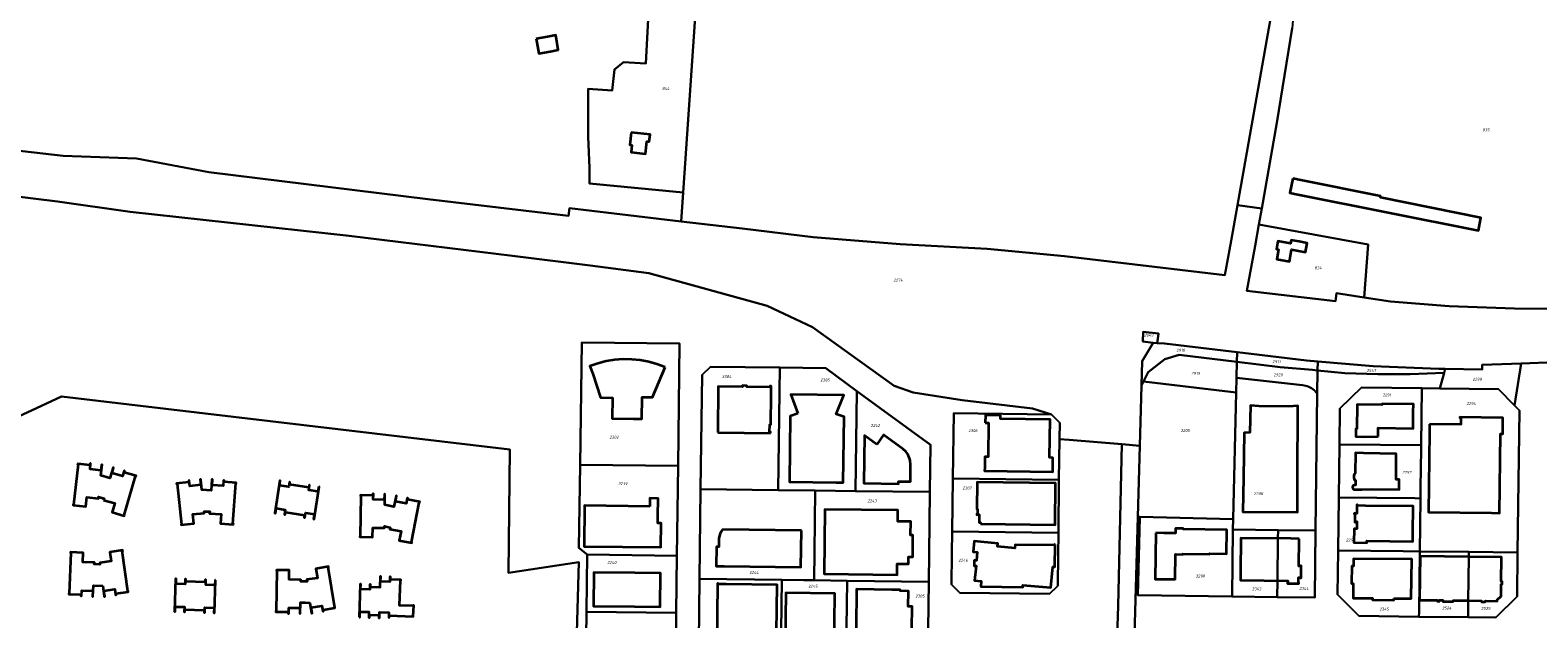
# Model space of a CAD drawing. Extents: x 177930 to 190767, y 381068 to 392034.
# Tile 100 of 256: x 181128 to 182052, y 386230 to 386591. Entities that reach past the tile are written whole.
import ezdxf
from ezdxf.enums import TextEntityAlignment as Align

# ---------------------------------------------------------------- set-up
doc = ezdxf.new("R2010")
doc.units = 0
for name, color, linetype, lineweight in [('B-XX-KG-GRENS_PERCEEL-GV', 150, 'Continuous', 25), ('B-XX-KG-GRENS_PERCEEL-S', 150, 'Continuous', 25), ('B-XX-OG-BEBOUWING-G', 7, 'Continuous', 35)]:
    doc.layers.add(name, color=color, linetype=linetype, lineweight=lineweight)
doc.styles.add('NLCS-ISO', font='NLCS-ISO.ttf', dxfattribs={"height": 1.8})

# ---------------------------------------------------------------- blocks, each defined once
blk = doc.blocks.new('SKG-PERCEELNUMMER-SO')
at = {"layer": 'DefPoints'}
blk.add_point((0, 0), dxfattribs=at)
at = {"style": 'NLCS-ISO', "oblique": 10, "flags": 1}
blk.add_attdef('GEMEENTECODE', text='', height=1.8, dxfattribs=at).set_placement((-0.5, 2.55), align=Align.MIDDLE_RIGHT)
at = {"style": 'NLCS-ISO', "oblique": 10}
blk.add_attdef('PERCEELNUMMER', text='', height=1.8, dxfattribs=at).set_placement((0, 0), align=Align.MIDDLE_CENTER)
at = {"style": 'NLCS-ISO', "oblique": 10, "flags": 1}
blk.add_attdef('SECTIE', text='', height=1.8, dxfattribs=at).set_placement((0.5, 2.5), align=Align.MIDDLE_LEFT)

msp = doc.modelspace()

# ---------------------------------------------------------------- linework, layer by layer
at = {"layer": 'B-XX-KG-GRENS_PERCEEL-GV'}
for points in [[(181527.962, 386491.518), (181526.745, 386473.752), (181564.077, 386469.399), (181607.678, 386464.138), (181660.891, 386459.766), (181714.293, 386456.98), (181761.683, 386452.414), (181859.895, 386440.79), (181863.643, 386461.822), (181867.534, 386483.657), (181889.112, 386604.753), (181890.781, 386626.112), (181892.62, 386650.035), (181898.163, 386719.545), (181905.865, 386813.722), (181636.439, 386833.215), (181636.437, 386840.183), (181644.737, 386947.332), (181481.602, 386958.376), (181544.108, 386727.244), (181553.805, 386691.388), (181541.728, 386692.484), (181536.97, 386623.019)], [(181507.984, 386625.289), (181505.129, 386570.432), (181491.335, 386571.322), (181485.92, 386566.907), (181484.517, 386554.032), (181469.652, 386554.948), (181469.752, 386525.508), (181470.571, 386506.539), (181470.548, 386497.005), (181527.962, 386491.518), (181536.97, 386623.019)], [(181882.495, 386481.705), (181880.754, 386471.822), (181947.63, 386459.589), (181945.233, 386427.147), (181961.415, 386424.656), (181997.237, 386421.846), (182037.334, 386420.378), (182067.302, 386420.13), (182074.551, 386420.46), (182104.625, 386422.781), (182131.94, 386425.32), (182129.513, 386592.143), (181911.566, 386623.131), (181906.279, 386623.297), (181904.82, 386622.676), (181903.653, 386621.009), (181901.089, 386592.108), (181891.729, 386534.138)], [(181880.754, 386471.822), (181878.375, 386458.859), (181873.304, 386431.231), (181927.59, 386424.842), (181928.345, 386429.748), (181945.233, 386427.147), (181947.63, 386459.589)], [(181815.921, 386399.423), (181818.479, 386399.128), (181819.235, 386404.969), (181819.244, 386405.039), (181809.724, 386406.189), (181809.575, 386400.157)], [(181465.853, 386399.653), (181464.882, 386324.739), (181524.862, 386323.989), (181525.784, 386398.925)], [(181867.269, 386387.702), (181867.431, 386393.626), (181822.891, 386399.043), (181818.479, 386399.128), (181815.921, 386399.423), (181809.24, 386388.244), (181808.818, 386373.217), (181810.061, 386375.746), (181812.81, 386381.339), (181822.992, 386389.456), (181831.868, 386391.974)], [(181867.269, 386387.702), (181893.735, 386384.508), (181913.609, 386382.781), (181916.672, 386382.479), (181916.741, 386388.005), (181909.953, 386388.601), (181870.896, 386393.205), (181867.431, 386393.626)], [(181537.293, 386196.768), (181537.908, 386254.799), (181538.669, 386309.821), (181539.542, 386379.779), (181544.608, 386384.735), (181587.105, 386384.19), (181615.3, 386383.829), (181634.387, 386369.868), (181679.475, 386336.879), (181679.12, 386308.032), (181678.671, 386270.265), (181678.467, 386253.06), (181677.703, 386195.053), (181672.656, 386190.095), (181627.686, 386190.708), (181587.694, 386191.199), (181542.235, 386191.742)], [(181587.105, 386384.19), (181544.608, 386384.735), (181539.542, 386379.779), (181538.669, 386309.821), (181586.165, 386309.214)], [(181587.105, 386384.19), (181586.165, 386309.214), (181608.902, 386308.924), (181633.626, 386308.6), (181634.387, 386369.868), (181615.3, 386383.829)], [(181867.006, 386377.935), (181867.269, 386387.702), (181831.868, 386391.974), (181822.992, 386389.456), (181812.81, 386381.339), (181810.061, 386375.746), (181866.789, 386368.932)], [(181916.495, 386368.299), (181916.672, 386382.479), (181913.609, 386382.781), (181893.735, 386384.508), (181867.269, 386387.702), (181867.006, 386377.935), (181907.53, 386373.387), (181908.485, 386373.255), (181909.428, 386373.051), (181910.353, 386372.776), (181911.254, 386372.432), (181912.126, 386372.021), (181912.965, 386371.545), (181913.766, 386371.007), (181914.523, 386370.409), (181915.233, 386369.756), (181915.892, 386369.052)], [(181990.914, 386383.498), (181950.689, 386385.026), (181916.741, 386388.005), (181916.672, 386382.479), (181933.451, 386380.826), (181953.517, 386380.125), (181973.456, 386380.18), (181994.217, 386381.083), (181994.853, 386383.432)], [(182027.535, 386371.074), (182037.334, 386361.017), (182041.48, 386386.819), (182017.463, 386385.96), (182017.457, 386383.052), (181994.853, 386383.432), (181994.217, 386381.083), (181991.617, 386371.489)], [(181810.061, 386375.746), (181808.818, 386373.217), (181807.782, 386336.348), (181806.56, 386292.851), (181807.702, 386292.824), (181864.969, 386291.466), (181864.992, 386291.465), (181866.841, 386368.926), (181866.789, 386368.932)], [(181892.465, 386284.65), (181915.444, 386284.368), (181916.495, 386368.299), (181915.892, 386369.052), (181915.233, 386369.756), (181914.523, 386370.409), (181913.766, 386371.007), (181912.965, 386371.545), (181912.126, 386372.021), (181911.254, 386372.432), (181910.353, 386372.776), (181909.428, 386373.051), (181908.485, 386373.255), (181907.53, 386373.387), (181867.006, 386377.935), (181866.789, 386368.932), (181866.841, 386368.926), (181864.992, 386291.465), (181864.969, 386291.466), (181864.967, 386291.377), (181864.819, 386284.99)], [(181679.475, 386336.879), (181634.387, 386369.868), (181633.626, 386308.6), (181679.12, 386308.032)], [(181943.506, 386372.061), (181930.287, 386359.191), (181930.046, 386337.201), (181980.057, 386336.626), (181980.471, 386371.618)], [(181979.781, 386313.315), (181979.671, 386304.103), (181979.295, 386271.618), (182009.339, 386271.26), (182039.276, 386270.903), (182040.387, 386357.883), (182037.334, 386361.017), (182027.535, 386371.074), (181991.617, 386371.489), (181980.471, 386371.618), (181980.057, 386336.626), (181979.86, 386319.998)], [(181753.706, 386355.516), (181693.799, 386356.278), (181693.273, 386316.299), (181758.216, 386315.521), (181758.552, 386340.398), (181758.676, 386350.453)], [(181796.766, 386337.254), (181794.401, 386238.158), (181790.705, 386123.316), (181786.083, 386107.875), (181781.208, 386096.991), (181777.07, 386093.399), (181772.217, 386090.962), (181768.732, 386090.145), (181764.91, 386089.845), (181762.739, 386089.646), (181801.419, 386082.5), (181802.131, 386146.084), (181802.421, 386155.08), (181804.487, 386219.233), (181804.5, 386219.636), (181804.519, 386220.235), (181806.56, 386292.851), (181807.782, 386336.348)], [(181979.671, 386304.103), (181979.781, 386313.315), (181979.86, 386319.998), (181980.057, 386336.626), (181930.046, 386337.201), (181929.664, 386304.715), (181976.294, 386304.144)], [(181524.157, 386269.006), (181524.862, 386323.989), (181464.882, 386324.739), (181464.121, 386273.785), (181469.14, 386269.67)], [(181758.216, 386315.521), (181693.273, 386316.299), (181692.849, 386283.812), (181757.846, 386282.991)], [(181586.165, 386309.214), (181538.669, 386309.821), (181537.908, 386254.799), (181588.491, 386254.186), (181601.818, 386254.014), (181608.173, 386253.933), (181608.403, 386271.328), (181608.902, 386308.924)], [(181678.467, 386253.06), (181678.671, 386270.265), (181679.12, 386308.032), (181633.626, 386308.6), (181608.902, 386308.924), (181608.403, 386271.328), (181608.173, 386253.933), (181628.484, 386253.688)], [(181969.107, 386271.741), (181979.295, 386271.618), (181979.671, 386304.103), (181976.294, 386304.144), (181929.664, 386304.715), (181929.282, 386272.222)], [(181864.967, 386291.377), (181864.969, 386291.466), (181807.702, 386292.824), (181807.69, 386292.303), (181806.58, 386244.72), (181864.328, 386243.996), (181864.819, 386284.99)], [(181757.496, 386251.316), (181757.692, 386269.07), (181757.846, 386282.991), (181692.849, 386283.812), (181692.679, 386270.053), (181692.424, 386251.273), (181697.396, 386246.232), (181752.38, 386245.559), (181757.418, 386250.419), (181757.487, 386250.486)], [(181864.819, 386284.99), (181864.328, 386243.996), (181891.999, 386243.636), (181892.113, 386253.667), (181892.407, 386279.527), (181892.465, 386284.65)], [(181892.465, 386284.65), (181892.407, 386279.527), (181892.113, 386253.667), (181891.999, 386243.636), (181914.927, 386243.337), (181915.444, 386284.368)], [(181468.752, 386234.658), (181523.737, 386234.005), (181524.157, 386269.006), (181469.14, 386269.67)], [(181979.295, 386271.618), (181969.107, 386271.741), (181929.282, 386272.222), (181928.969, 386245.238), (181941.859, 386232.083), (181978.818, 386231.637), (181978.851, 386234.474)], [(181979.295, 386271.618), (181978.851, 386234.474), (181978.818, 386231.637), (182008.911, 386231.297), (182009.019, 386241.353), (182009.304, 386267.994), (182009.339, 386271.26)], [(182008.911, 386231.297), (182025.807, 386231.106), (182038.951, 386243.938), (182039.276, 386270.903), (182009.339, 386271.26), (182009.304, 386267.994), (182009.019, 386241.353)], [(181537.293, 386196.768), (181542.235, 386191.742), (181587.694, 386191.199), (181588.491, 386254.186), (181537.908, 386254.799)], [(181608.173, 386253.933), (181601.818, 386254.014), (181588.491, 386254.186), (181587.694, 386191.199), (181627.686, 386190.708), (181628.119, 386224.842), (181628.484, 386253.688)], [(181628.119, 386224.842), (181627.686, 386190.708), (181672.656, 386190.095), (181677.703, 386195.053), (181678.467, 386253.06), (181628.484, 386253.688)], [(181525.736, 386114.832), (181576.061, 386124.187), (181576.705, 386177.313), (181576.635, 386177.314), (181551.058, 386177.665), (181522.987, 386178.084), (181523.737, 386234.005), (181468.752, 386234.658), (181467.354, 386124.069), (181517.391, 386123.386), (181521.361, 386119.317)]]:
    msp.add_lwpolyline(points, close=True, dxfattribs=at)
for points in [[(181048.134, 386525.307), (181148.019, 386513.9), (181193.024, 386512.361), (181237.309, 386503.838), (181371.415, 386487.315), (181457.77, 386477.222), (181458.34, 386481.963), (181526.745, 386473.752), (181527.962, 386491.518), (181470.548, 386497.005), (181470.571, 386506.539), (181469.752, 386525.508), (181469.652, 386554.948), (181484.517, 386554.032), (181485.92, 386566.907), (181491.335, 386571.322), (181505.129, 386570.432), (181507.984, 386625.289)], [(181889.112, 386604.753), (181867.534, 386483.657), (181882.495, 386481.705), (181891.729, 386534.138), (181901.089, 386592.108)], [(182067.302, 386420.13), (182037.334, 386420.378), (181997.237, 386421.846), (181961.415, 386424.656), (181945.233, 386427.147), (181928.345, 386429.748), (181927.59, 386424.842), (181873.304, 386431.231), (181878.375, 386458.859), (181880.754, 386471.822), (181882.495, 386481.705), (181867.534, 386483.657), (181863.643, 386461.822), (181859.895, 386440.79), (181761.683, 386452.414), (181714.293, 386456.98), (181660.891, 386459.766), (181607.678, 386464.138), (181564.077, 386469.399), (181526.745, 386473.752), (181458.34, 386481.963), (181457.77, 386477.222), (181371.415, 386487.315), (181237.309, 386503.838), (181193.024, 386512.361), (181148.019, 386513.9), (181048.134, 386525.307)], [(181790.705, 386123.316), (181794.401, 386238.158), (181796.766, 386337.254), (181764.382, 386339.918), (181758.552, 386340.398), (181758.216, 386315.521), (181757.846, 386282.991), (181757.692, 386269.07), (181757.496, 386251.316), (181757.487, 386250.486), (181757.418, 386250.419), (181752.38, 386245.559), (181697.396, 386246.232), (181692.424, 386251.273), (181692.679, 386270.053), (181692.849, 386283.812), (181693.273, 386316.299), (181693.799, 386356.278), (181753.706, 386355.516), (181741.923, 386359.12), (181698.864, 386364.296), (181668.877, 386368.916), (181657.313, 386373.087), (181607.298, 386408.919), (181579.412, 386421.993), (181506.928, 386442.106), (181470.918, 386446.745), (181423.35, 386452.613), (181323.352, 386464.95), (181189.141, 386479.602), (181144.582, 386485.852), (181043.215, 386498.415)], [(181043.215, 386498.415), (181144.582, 386485.852), (181189.141, 386479.602), (181323.352, 386464.95), (181423.35, 386452.613), (181470.918, 386446.745), (181506.928, 386442.106), (181579.412, 386421.993), (181607.298, 386408.919), (181657.313, 386373.087), (181668.877, 386368.916), (181698.864, 386364.296), (181741.923, 386359.12), (181753.706, 386355.516), (181758.676, 386350.453), (181758.552, 386340.398), (181764.382, 386339.918), (181796.766, 386337.254), (181807.782, 386336.348), (181808.818, 386373.217), (181809.24, 386388.244), (181815.921, 386399.423), (181809.575, 386400.157), (181809.724, 386406.189), (181819.244, 386405.039), (181819.235, 386404.969), (181818.479, 386399.128), (181822.891, 386399.043), (181867.431, 386393.626), (181870.896, 386393.205), (181909.953, 386388.601), (181916.741, 386388.005), (181950.689, 386385.026), (181990.914, 386383.498), (181994.853, 386383.432), (182017.457, 386383.052), (182017.463, 386385.96), (182041.48, 386386.819), (182062.376, 386387.568)], [(181467.354, 386124.069), (181468.752, 386234.658), (181469.14, 386269.67), (181464.121, 386273.785), (181464.882, 386324.739), (181465.853, 386399.653), (181525.784, 386398.925), (181524.862, 386323.989), (181524.157, 386269.006), (181523.737, 386234.005), (181522.987, 386178.084)], [(182062.376, 386387.568), (182041.48, 386386.819), (182037.334, 386361.017), (182040.387, 386357.883), (182039.276, 386270.903), (182038.951, 386243.938), (182025.807, 386231.106), (182008.911, 386231.297), (181978.818, 386231.637), (181941.859, 386232.083), (181928.969, 386245.238), (181929.282, 386272.222), (181929.664, 386304.715), (181930.046, 386337.201), (181930.287, 386359.191), (181943.506, 386372.061), (181980.471, 386371.618), (181991.617, 386371.489), (181994.217, 386381.083), (181973.456, 386380.18), (181953.517, 386380.125), (181933.451, 386380.826), (181916.672, 386382.479), (181916.495, 386368.299), (181915.444, 386284.368), (181914.927, 386243.337), (181891.999, 386243.636), (181864.328, 386243.996), (181806.58, 386244.72), (181807.69, 386292.303), (181807.702, 386292.824), (181806.56, 386292.851), (181804.519, 386220.235)], [(181112.26, 386350.43), (181131.64, 386359.4), (181147.018, 386366.527), (181421.827, 386333.965), (181420.858, 386258.57), (181464.105, 386264.94), (181459.208, 386092.299)], [(181459.208, 386092.299), (181464.105, 386264.94), (181420.858, 386258.57), (181421.827, 386333.965), (181147.018, 386366.527), (181131.64, 386359.4), (181112.26, 386350.43)]]:
    msp.add_lwpolyline(points, dxfattribs=at)
at = {"layer": 'B-XX-OG-BEBOUWING-G'}
for points in [[(181437.937, 386585.647), (181439.514, 386576.684), (181446.489, 386577.912), (181451.421, 386578.78), (181449.844, 386587.743), (181444.919, 386586.876)], [(181496.104, 386528.31), (181495.249, 386520.602), (181496.548, 386520.459), (181496.072, 386516.175), (181504.9, 386515.193), (181505.74, 386522.765), (181507.166, 386522.607), (181507.656, 386527.029)], [(181901.536, 386500.028), (181899.749, 386491.249), (181904.653, 386490.251), (182015.248, 386468.167), (182016.808, 386475.975), (181955.161, 386488.362), (181955.332, 386489.214), (181906.433, 386499.031)], [(181900.31, 386454.19), (181900.74, 386456.571), (181909.211, 386454.969), (181910.259, 386460.512), (181905.397, 386461.394), (181900.477, 386462.284), (181900.116, 386460.317), (181892.424, 386461.725), (181891.538, 386456.827), (181892.795, 386456.599), (181891.721, 386450.667), (181899.421, 386449.274)], [(181516.839, 386384.484), (181511.917, 386386.331), (181506.853, 386387.744), (181501.686, 386388.713), (181496.454, 386389.23), (181491.197, 386389.292), (181485.954, 386388.897), (181480.766, 386388.05), (181475.67, 386386.755), (181470.706, 386385.024), (181472.554, 386380.378), (181477.404, 386365.865), (181484.628, 386365.782), (181484.482, 386352.94), (181497.588, 386352.791), (181502.588, 386352.734), (181502.741, 386366.19), (181509.144, 386366.165)], [(181598.305, 386356.049), (181593.436, 386354.479), (181593.018, 386314.167), (181621.784, 386313.796), (181624.031, 386313.768), (181626.015, 386313.742), (181626.534, 386354.048), (181621.737, 386355.765), (181626.403, 386367.408), (181593.898, 386367.772)], [(181953.889, 386341.933), (181953.824, 386347.287), (181975.201, 386346.908), (181975.31, 386356.817), (181975.371, 386361.817), (181956.161, 386362.051), (181956.154, 386361.44), (181940.888, 386361.626), (181940.707, 386346.79), (181940.112, 386346.797), (181940.053, 386341.96), (181945.053, 386341.899)], [(181985.245, 386349.575), (181985.18, 386344.575), (181984.642, 386295.609), (182023.207, 386295.179), (182028.207, 386295.122), (182028.755, 386343.56), (182030.145, 386343.539), (182030.267, 386353.542), (182003.892, 386353.82), (182003.886, 386353.5), (182004.359, 386353.465), (182004.423, 386349.326)], [(181646.532, 386337.138), (181639.028, 386342.586), (181638.669, 386313.388), (181659.945, 386313.096), (181659.975, 386314.495), (181667.183, 386314.437), (181667.325, 386325.024), (181667.097, 386327.179), (181666.858, 386328.201), (181666.082, 386330.169), (181665.577, 386331.109), (181664.303, 386332.742), (181662.725, 386334.219), (181650.798, 386342.953)], [(181939.26, 386319.401), (181938.944, 386318.02), (181938.934, 386316.604), (181939.231, 386315.219), (181939.93, 386315.198), (181939.872, 386312.199), (181938.881, 386312.26), (181938.234, 386311.738), (181937.981, 386310.946), (181938.207, 386310.146), (181938.837, 386309.603), (181943.837, 386309.556), (181949.897, 386309.731), (181966.597, 386309.524), (181966.579, 386315.708), (181964.933, 386315.761), (181964.935, 386316.092), (181964.833, 386331.455), (181944.895, 386331.893), (181939.896, 386331.938), (181939.784, 386319.371)], [(181172.812, 386303.096), (181179.634, 386301.097), (181178.011, 386295.56), (181185.525, 386293.358), (181185.621, 386293.684), (181185.362, 386293.76), (181192.365, 386317.655), (181192.625, 386317.578), (181192.725, 386317.921), (181185.491, 386320.041), (181185.738, 386320.906), (181185.429, 386320.995), (181184.479, 386317.72), (181177.996, 386319.601), (181178.946, 386322.876), (181178.62, 386322.97), (181176.745, 386316.506), (181171.223, 386318.109), (181171.928, 386324.618), (181171.615, 386324.652), (181171.241, 386321.243), (181164.532, 386321.98), (181164.906, 386325.389), (181164.578, 386325.425), (181164.471, 386324.52), (181156.983, 386325.35), (181156.948, 386325.032), (181157.217, 386325.002), (181154.495, 386300.232), (181154.227, 386300.261), (181154.189, 386299.923), (181161.972, 386299.068), (181162.6, 386304.783), (181169.638, 386304.01), (181169.751, 386305.033), (181173.104, 386304.095)], [(181220.548, 386288.193), (181220.28, 386288.164), (181220.316, 386287.826), (181228.101, 386288.665), (181227.485, 386294.382), (181234.524, 386295.14), (181234.414, 386296.164), (181237.891, 386295.969), (181237.82, 386294.931), (181244.913, 386294.446), (181244.519, 386288.69), (181252.331, 386288.155), (181252.354, 386288.494), (181252.085, 386288.513), (181253.784, 386313.355), (181254.054, 386313.336), (181254.078, 386313.692), (181246.558, 386314.206), (181246.613, 386315.104), (181246.292, 386315.125), (181246.069, 386311.722), (181239.333, 386312.164), (181239.556, 386315.567), (181239.217, 386315.589), (181238.777, 386308.873), (181233.039, 386309.25), (181232.328, 386315.759), (181232.015, 386315.725), (181232.383, 386312.315), (181225.672, 386311.591), (181225.304, 386315.001), (181224.976, 386314.966), (181225.066, 386314.059), (181217.575, 386313.259), (181217.609, 386312.941), (181217.878, 386312.969)], [(181304.684, 386311.324), (181304.203, 386308.357), (181298.641, 386309.198), (181299.08, 386312.182), (181298.765, 386312.235), (181298.541, 386310.712), (181286.798, 386312.511), (181287.007, 386314.031), (181286.695, 386314.078), (181286.285, 386311.095), (181280.669, 386311.941), (181281.089, 386314.919), (181280.774, 386314.972), (181277.828, 386295.098), (181278.14, 386295.051), (181278.582, 386298.033), (181284.185, 386297.167), (181283.739, 386294.219), (181284.053, 386294.172), (181284.277, 386295.649), (181296.009, 386293.885), (181295.785, 386292.407), (181296.1, 386292.36), (181296.545, 386295.307), (181302.042, 386294.458), (181301.491, 386291.482), (181301.805, 386291.434), (181304.996, 386311.273)], [(181710.146, 386288.502), (181755.829, 386287.957), (181756.134, 386313.475), (181708.105, 386314.029), (181707.888, 386297.491), (181708.286, 386297.479), (181708.226, 386294.554), (181707.837, 386294.562), (181707.841, 386294.126), (181709.428, 386294.129), (181709.379, 386289.408), (181710.19, 386289.405)], [(181346.647, 386286.655), (181348.366, 386286.323), (181348.17, 386285.308), (181355.082, 386283.955), (181354.001, 386278.288), (181361.645, 386276.83), (181361.715, 386277.168), (181361.487, 386277.215), (181366.241, 386301.619), (181366.441, 386301.577), (181366.518, 386301.946), (181359.082, 386303.37), (181359.258, 386304.257), (181358.944, 386304.32), (181358.286, 386301.005), (181351.69, 386302.293), (181352.342, 386305.63), (181352.028, 386305.691), (181350.724, 386299.015), (181347.899, 386299.547), (181345.073, 386300.079), (181345.217, 386306.7), (181344.89, 386306.696), (181344.828, 386303.301), (181338.098, 386303.419), (181338.161, 386306.821), (181337.833, 386306.836), (181337.784, 386305.939), (181330.3, 386306.058), (181330.285, 386305.741), (181330.52, 386305.737), (181330.083, 386280.833), (181329.86, 386280.832), (181329.84, 386280.462), (181337.686, 386280.328), (181337.8, 386286.036), (181344.905, 386285.987), (181344.928, 386286.987)], [(181507.46, 386299.19), (181467.544, 386299.684), (181467.24, 386274.677), (181514.209, 386274.127), (181514.401, 386288.899), (181512.401, 386288.91), (181512.449, 386293.11), (181512.575, 386304.116), (181507.503, 386304.16)], [(181939.581, 386294.872), (181939.134, 386294.876), (181939.133, 386294.542), (181939.578, 386294.532), (181939.535, 386289.453), (181939.876, 386289.449), (181939.887, 386289.874), (181940.696, 386289.866), (181940.637, 386285.458), (181939.037, 386285.48), (181938.925, 386277.06), (181946.804, 386276.973), (181946.818, 386278.013), (181974.999, 386277.701), (181975.054, 386282.701), (181975.247, 386299.286), (181946.081, 386299.626), (181941.081, 386299.679), (181941.086, 386300.119), (181940.736, 386300.123), (181940.731, 386299.682), (181940.68, 386294.863)], [(181817.569, 386282.933), (181817.159, 386254.699), (181829.356, 386254.526), (181829.576, 386269.874), (181834.115, 386269.81), (181834.131, 386270.119), (181850.459, 386269.87), (181850.465, 386270.28), (181860.844, 386270.122), (181861.069, 386284.904), (181834.34, 386285.267), (181834.345, 386285.658), (181829.721, 386285.721), (181829.681, 386282.768), (181822.568, 386282.86)], [(181755.829, 386275.935), (181755.5, 386275.943), (181755.5, 386275.405), (181731.291, 386275.715), (181731.262, 386273.596), (181720.608, 386274.559), (181720.795, 386276.55), (181706.345, 386277.905), (181705.733, 386271.329), (181708.145, 386271.108), (181707.687, 386266.114), (181706.235, 386266.124), (181706.211, 386262.795), (181707.391, 386262.79), (181706.547, 386253.792), (181710.453, 386253.398), (181710.402, 386250.073), (181735.998, 386249.746), (181736.024, 386251.037), (181753.253, 386249.423), (181754.438, 386262.191), (181755.664, 386262.175)], [(181905.352, 386279.399), (181900.352, 386279.457), (181869.727, 386279.752), (181869.535, 386258.963), (181869.472, 386253.963), (181898.396, 386253.585), (181898.381, 386252.526), (181898.202, 386252.528), (181898.199, 386252.058), (181905.174, 386251.962), (181905.188, 386252.431), (181904.981, 386252.435), (181905.029, 386255.61), (181906.109, 386255.595), (181906.107, 386255.395), (181906.577, 386255.389), (181906.675, 386262.704), (181906.211, 386262.726), (181906.201, 386262.521), (181905.157, 386262.558)], [(181172.332, 386250.522), (181173.265, 386244.023), (181173.569, 386244.066), (181173.084, 386247.482), (181179.747, 386248.428), (181180.232, 386245.013), (181180.559, 386245.059), (181180.457, 386245.936), (181187.916, 386246.947), (181187.87, 386247.284), (181187.613, 386247.249), (181184.283, 386271.939), (181184.548, 386271.981), (181184.496, 386272.326), (181176.76, 386271.249), (181177.517, 386265.543), (181170.489, 386264.584), (181170.622, 386263.528), (181167.154, 386263.73), (181167.193, 386264.759), (181160.098, 386265.032), (181160.32, 386270.788), (181152.502, 386271.089), (181152.488, 386270.745), (181152.758, 386270.734), (181151.758, 386245.854), (181151.489, 386245.865), (181151.475, 386245.525), (181159.009, 386245.222), (181158.976, 386244.341), (181159.279, 386244.329), (181159.418, 386247.736), (181166.142, 386247.462), (181166.003, 386244.054), (181166.333, 386244.041), (181166.607, 386250.755)], [(181963.471, 386242.816), (181974.035, 386242.676), (181974.353, 386266.774), (181938.721, 386267.167), (181938.7, 386262.598), (181937.687, 386262.597), (181937.569, 386252.039), (181938.556, 386252.031), (181938.446, 386243.077), (181950.246, 386242.981), (181950.273, 386241.96), (181963.444, 386241.818)], [(181241.467, 386254.052), (181241.114, 386254.064), (181241.008, 386251.027), (181235.384, 386251.215), (181235.49, 386254.252), (181235.129, 386254.265), (181235.08, 386252.751), (181223.217, 386253.129), (181223.265, 386254.643), (181222.903, 386254.655), (181222.798, 386251.618), (181217.227, 386251.812), (181217.335, 386254.895), (181216.987, 386254.907), (181216.289, 386234.769), (181216.648, 386234.762), (181216.773, 386237.764), (181222.349, 386237.733), (181222.282, 386234.587), (181222.623, 386234.58), (181222.675, 386236.097), (181234.538, 386235.72), (181234.491, 386234.165), (181234.812, 386234.155), (181234.915, 386237.173), (181240.539, 386236.985), (181240.448, 386234.005), (181240.769, 386233.995)], [(181295.608, 386253.171), (181293.654, 386253.195), (181293.667, 386254.256), (181286.568, 386254.345), (181286.64, 386260.124), (181278.791, 386260.223), (181278.786, 386259.88), (181279.008, 386259.877), (181278.662, 386235.023), (181278.441, 386235.026), (181278.437, 386234.682), (181285.997, 386234.569), (181285.948, 386233.685), (181286.277, 386233.667), (181286.334, 386237.075), (181293.057, 386237.021), (181293.021, 386233.578), (181293.341, 386233.567), (181293.583, 386240.289), (181296.381, 386240.256), (181299.178, 386240.223), (181300.227, 386233.775), (181300.547, 386233.827), (181300.002, 386237.178), (181306.637, 386238.27), (181307.184, 386234.921), (181307.495, 386234.96), (181307.385, 386235.833), (181314.495, 386236.992), (181310.438, 386261.899), (181310.685, 386261.943), (181310.624, 386262.281), (181302.929, 386261.025), (181303.859, 386255.329), (181297.409, 386254.315), (181297.561, 386253.146)], [(181329.387, 386231.282), (181329.759, 386231.275), (181329.889, 386234.674), (181335.431, 386234.58), (181335.373, 386231.181), (181335.71, 386231.175), (181335.769, 386232.708), (181341.584, 386232.501), (181341.531, 386230.98), (181341.851, 386230.969), (181341.969, 386234.362), (181347.585, 386234.167), (181347.511, 386231.075), (181347.831, 386231.067), (181347.86, 386232.284), (181362.621, 386231.785), (181362.837, 386238.453), (181362.503, 386238.479), (181362.486, 386238.259), (181354.146, 386238.551), (181354.675, 386253.888), (181354.916, 386253.88), (181354.929, 386254.24), (181348.616, 386254.458), (181348.657, 386255.963), (181348.244, 386255.974), (181348.165, 386253.019), (181342.604, 386253.169), (181342.685, 386256.168), (181342.272, 386256.179), (181342.095, 386249.573), (181336.309, 386249.764), (181336.368, 386251.282), (181336.031, 386251.306), (181335.914, 386248.304), (181330.267, 386248.478), (181330.384, 386251.48), (181330.075, 386251.494)], [(181498.414, 386258.473), (181473.284, 386258.77), (181473.037, 386238.094), (181498.17, 386237.794), (181513.829, 386237.607), (181514.063, 386258.262)], [(181584.931, 386202.556), (181584.992, 386207.555), (181585.525, 386251.195), (181554.342, 386251.588), (181549.343, 386251.651), (181549.347, 386251.971), (181549.027, 386251.975), (181548.545, 386214.033), (181546.715, 386214.055), (181546.601, 386204.699), (181547.051, 386204.693), (181547.038, 386202.698), (181548.392, 386201.306), (181550.386, 386201.283), (181550.367, 386200.817), (181559.727, 386200.712), (181559.747, 386202.542), (181585.247, 386202.232), (181585.251, 386202.552)], [(181620.697, 386210.76), (181620.397, 386210.763), (181620.815, 386245.847), (181590.787, 386246.204), (181590.425, 386215.866), (181590.367, 386210.867), (181599.373, 386210.763), (181599.261, 386201.024), (181620.568, 386200.78), (181620.573, 386201.16), (181620.283, 386201.163), (181620.393, 386210.403), (181620.693, 386210.4)]]:
    msp.add_lwpolyline(points, close=True, dxfattribs=at)
for points in [[(181581.55, 386344.003), (181581.562, 386344.902), (181580.92, 386344.911), (181580.981, 386349.426), (181581.589, 386349.417), (181581.821, 386367.821), (181581.884, 386372.821), (181581.14, 386372.835), (181581.139, 386372.25), (181566.97, 386372.43), (181566.994, 386373.11), (181564.339, 386373.144), (181564.331, 386372.464), (181549.502, 386372.655), (181549.114, 386344.449)], [(181880.708, 386360.597), (181875.601, 386361.031), (181875.085, 386344.374), (181871.623, 386344.228), (181871.199, 386316.885), (181870.873, 386295.887), (181904.285, 386295.62), (181904.391, 386316.62), (181904.613, 386360.707), (181898.999, 386360.382)], [(181898.999, 386360.382), (181880.708, 386360.597)], [(181712.719, 386322.827), (181712.693, 386320.882), (181754.37, 386320.345), (181754.481, 386329.029), (181752.487, 386329.084), (181752.797, 386352.443), (181722.348, 386352.868), (181722.354, 386354.893), (181713.153, 386355.029), (181713.092, 386350.439)], [(181713.092, 386350.439), (181715.101, 386350.412), (181714.85, 386329.554), (181712.811, 386329.581), (181712.719, 386322.827)], [(181549.114, 386344.449), (181581.55, 386344.003)], [(181668.719, 386276.927), (181668.776, 386281.508), (181667.326, 386281.526), (181667.419, 386289.896), (181659.409, 386290.019), (181659.499, 386296.783), (181614.843, 386297.377), (181614.599, 386277.599)], [(181552.296, 386285.061), (181551.259, 386283.77), (181550.587, 386282.523), (181550.17, 386281.297), (181549.906, 386279.52), (181549.906, 386274.487), (181548.312, 386274.436), (181548.14, 386262.629), (181553.139, 386262.556), (181600.136, 386261.87), (181600.464, 386284.36)], [(181600.464, 386284.36), (181552.296, 386285.061)], [(181614.599, 386277.599), (181614.355, 386257.791), (181659.039, 386257.24), (181659.12, 386264.076), (181665.981, 386264.001), (181666.021, 386268.262), (181668.611, 386268.209), (181668.719, 386276.927)], [(182009.349, 386268.267), (181979.488, 386268.633), (181979.214, 386241.774), (181989.94, 386241.665), (181989.902, 386241.052), (181991.091, 386241.025), (181991.107, 386241.705), (181993.503, 386241.682), (181993.495, 386241.002), (181999.808, 386240.93), (181999.836, 386241.59), (182009.02, 386241.453)], [(182009.02, 386241.453), (182017.086, 386241.332), (182017.07, 386240.743), (182019.47, 386240.678), (182019.483, 386241.324), (182026.685, 386241.183), (182026.68, 386241.875), (182029.135, 386244.238), (182029.19, 386251.649), (182029.82, 386251.637), (182029.846, 386253.145), (182029.246, 386253.156), (182029.431, 386268.021), (182009.349, 386268.267)], [(181668.096, 386224.461), (181668.265, 386237.812), (181665.826, 386237.843), (181665.946, 386247.352), (181660.89, 386247.375), (181660.897, 386248.055), (181655.897, 386248.119), (181634.166, 386248.538), (181633.862, 386224.894)]]:
    msp.add_lwpolyline(points, dxfattribs=at)

# ---------------------------------------------------------------- block references
at = {"layer": 'B-XX-KG-GRENS_PERCEEL-S'}
for p, values in [((181517.284, 386555.174), {'PERCEELNUMMER': '844'}), ((182019.888, 386529.89), {'PERCEELNUMMER': '835'}), ((181917.049, 386445.319), {'PERCEELNUMMER': '834'}), ((181659.673, 386437.756), {'PERCEELNUMMER': '2274'}), ((181813.265, 386404.075), {'PERCEELNUMMER': '2049'}), ((181832.828, 386394.846), {'PERCEELNUMMER': '2918'}), ((181891.655, 386387.85), {'PERCEELNUMMER': '2917'}), ((181554.606, 386378.711), {'PERCEELNUMMER': '2384'}), ((181614.928, 386376.582), {'PERCEELNUMMER': '2385'}), ((181841.981, 386380.702), {'PERCEELNUMMER': '2919'}), ((181892.502, 386379.822), {'PERCEELNUMMER': '2920'}), ((181949.66, 386382.474), {'PERCEELNUMMER': '2547'}), ((182014.473, 386377.073), {'PERCEELNUMMER': '2299'}), ((181959.151, 386367.478), {'PERCEELNUMMER': '2291'}), ((182010.792, 386362.191), {'PERCEELNUMMER': '2294'}), ((181645.717, 386348.781), {'PERCEELNUMMER': '2242'}), ((181485.582, 386341.559), {'PERCEELNUMMER': '2302'}), ((181705.518, 386345.605), {'PERCEELNUMMER': '2306'}), ((181835.626, 386345.719), {'PERCEELNUMMER': '2205'}), ((181971.406, 386320.039), {'PERCEELNUMMER': '2292'}), ((181490.972, 386313.117), {'PERCEELNUMMER': '2239'}), ((181701.984, 386310.402), {'PERCEELNUMMER': '2307'}), ((181643.726, 386302.594), {'PERCEELNUMMER': '2243'}), ((181880.481, 386306.993), {'PERCEELNUMMER': '2288'}), ((181936.944, 386278.581), {'PERCEELNUMMER': '2293'}), ((181484.277, 386264.879), {'PERCEELNUMMER': '2240'}), ((181699.515, 386266.197), {'PERCEELNUMMER': '2246'}), ((181571.35, 386258.684), {'PERCEELNUMMER': '2244'}), ((181844.845, 386256.512), {'PERCEELNUMMER': '2290'}), ((181607.438, 386250.272), {'PERCEELNUMMER': '2245'}), ((181879.373, 386248.702), {'PERCEELNUMMER': '2343'}), ((181908.299, 386248.903), {'PERCEELNUMMER': '2344'}), ((181673.078, 386244.254), {'PERCEELNUMMER': '2305'}), ((181957.493, 386236.272), {'PERCEELNUMMER': '2345'}), ((181995.841, 386236.902), {'PERCEELNUMMER': '2524'}), ((182019.731, 386236.696), {'PERCEELNUMMER': '2525'})]:
    msp.add_blockref('SKG-PERCEELNUMMER-SO', p, dxfattribs=at).add_auto_attribs(values)

doc.saveas('drawing.dxf')
